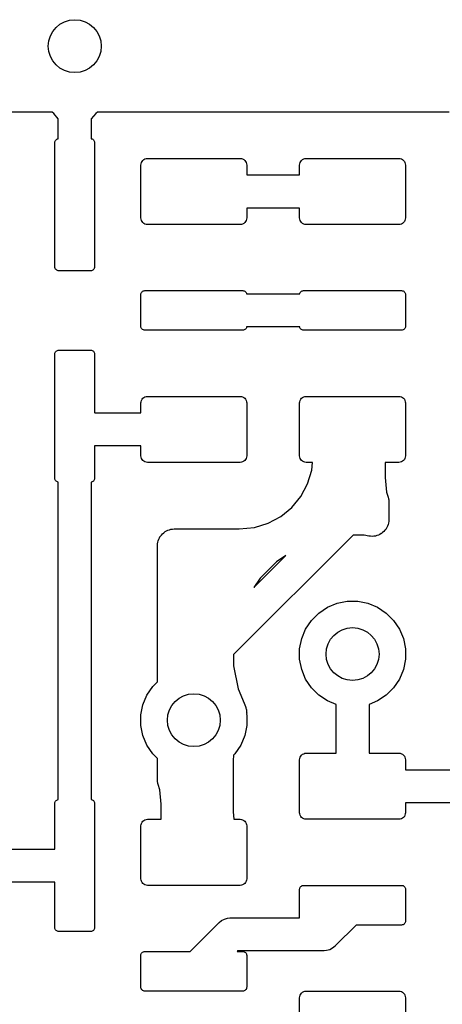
# Model space of a CAD drawing. Extents: x 59.9 to 90.6, y -72.1 to -46.5.
# Tile 13 of 24: x 79.1 to 82.3, y -67.8 to -60.3. Entities that reach past the tile are written whole.
import ezdxf

# ---------------------------------------------------------------- set-up
doc = ezdxf.new("R2010")
doc.units = 0
doc.header["$MEASUREMENT"] = 0
doc.layers.add('BLACK', color=7, linetype='CONTINUOUS')

msp = doc.modelspace()

# ---------------------------------------------------------------- linework, layer by layer
at = {"layer": 'BLACK', "linetype": 'CONTINUOUS'}
for p, q in [((79.3292, -61), (76.6708, -61)), ((79.3406, -61.0094), (79.3292, -61)), ((79.375, -61.0513), (79.3406, -61.0094)), ((79.6594, -61.0094), (79.625, -61.0513)), ((79.6708, -61), (79.6594, -61.0094)), ((82.3292, -61), (79.6708, -61)), ((79.375, -61.2005), (79.375, -61.0513)), ((79.625, -61.0513), (79.625, -61.2005)), ((79.35, -61.23), (79.3506, -61.2241)), ((79.35, -62.17), (79.35, -61.23)), ((79.3506, -61.2241), (79.3523, -61.2185)), ((79.3523, -61.2185), (79.3551, -61.2133)), ((79.3551, -61.2133), (79.3588, -61.2088)), ((79.3588, -61.2088), (79.3633, -61.2051)), ((79.3633, -61.2051), (79.3685, -61.2023)), ((79.3685, -61.2023), (79.3741, -61.2006)), ((79.3741, -61.2006), (79.375, -61.2005)), ((79.625, -61.2005), (79.6259, -61.2006)), ((79.6259, -61.2006), (79.6315, -61.2023)), ((79.6315, -61.2023), (79.6367, -61.2051)), ((79.6367, -61.2051), (79.6412, -61.2088)), ((79.6412, -61.2088), (79.6449, -61.2133)), ((79.6449, -61.2133), (79.6477, -61.2185)), ((79.6477, -61.2185), (79.6494, -61.2241)), ((79.6494, -61.2241), (79.65, -61.23)), ((79.65, -61.23), (79.65, -62.17)), ((80.001, -61.3902), (80.0038, -61.3809)), ((80.0038, -61.3809), (80.0084, -61.3722)), ((80.0084, -61.3722), (80.0146, -61.3646)), ((80.0146, -61.3646), (80.0222, -61.3584)), ((80.0222, -61.3584), (80.0309, -61.3538)), ((80.0309, -61.3538), (80.0402, -61.351)), ((80.0402, -61.351), (80.05, -61.35)), ((80.05, -61.35), (80.75, -61.35)), ((80.75, -61.35), (80.7598, -61.351)), ((80.7598, -61.351), (80.7691, -61.3538)), ((80.7691, -61.3538), (80.7778, -61.3584)), ((80.7778, -61.3584), (80.7854, -61.3646)), ((80.7854, -61.3646), (80.7916, -61.3722)), ((80.7916, -61.3722), (80.7962, -61.3809)), ((80.7962, -61.3809), (80.799, -61.3902)), ((81.201, -61.3902), (81.2038, -61.3809)), ((81.2038, -61.3809), (81.2084, -61.3722)), ((81.2084, -61.3722), (81.2146, -61.3646)), ((81.2146, -61.3646), (81.2222, -61.3584)), ((81.2222, -61.3584), (81.2309, -61.3538)), ((81.2309, -61.3538), (81.2402, -61.351)), ((81.2402, -61.351), (81.25, -61.35)), ((81.25, -61.35), (81.95, -61.35)), ((81.95, -61.35), (81.9598, -61.351)), ((81.9598, -61.351), (81.9691, -61.3538)), ((81.9691, -61.3538), (81.9778, -61.3584)), ((81.9778, -61.3584), (81.9854, -61.3646)), ((81.9854, -61.3646), (81.9916, -61.3722)), ((81.9916, -61.3722), (81.9962, -61.3809)), ((81.9962, -61.3809), (81.999, -61.3902)), ((80, -61.4), (80.001, -61.3902)), ((80, -61.8), (80, -61.4)), ((80.799, -61.3902), (80.8, -61.4)), ((80.8, -61.4), (80.8, -61.475)), ((81.2, -61.4), (81.201, -61.3902)), ((81.2, -61.475), (81.2, -61.4)), ((81.999, -61.3902), (82, -61.4)), ((82, -61.4), (82, -61.8)), ((80.8, -61.475), (81.2, -61.475)), ((81.2, -61.725), (80.8, -61.725)), ((80.8, -61.725), (80.8, -61.8)), ((81.2, -61.8), (81.2, -61.725)), ((80.001, -61.8098), (80, -61.8)), ((80.0038, -61.8191), (80.001, -61.8098)), ((80.0084, -61.8278), (80.0038, -61.8191)), ((80.0146, -61.8354), (80.0084, -61.8278)), ((80.7916, -61.8278), (80.7854, -61.8354)), ((80.7962, -61.8191), (80.7916, -61.8278)), ((80.799, -61.8098), (80.7962, -61.8191)), ((80.8, -61.8), (80.799, -61.8098)), ((81.201, -61.8098), (81.2, -61.8)), ((81.2038, -61.8191), (81.201, -61.8098)), ((81.2084, -61.8278), (81.2038, -61.8191)), ((81.2146, -61.8354), (81.2084, -61.8278)), ((81.9916, -61.8278), (81.9854, -61.8354)), ((81.9962, -61.8191), (81.9916, -61.8278)), ((81.999, -61.8098), (81.9962, -61.8191)), ((82, -61.8), (81.999, -61.8098)), ((80.0222, -61.8416), (80.0146, -61.8354)), ((80.0309, -61.8462), (80.0222, -61.8416)), ((80.0402, -61.849), (80.0309, -61.8462)), ((80.05, -61.85), (80.0402, -61.849)), ((80.75, -61.85), (80.05, -61.85)), ((80.7598, -61.849), (80.75, -61.85)), ((80.7691, -61.8462), (80.7598, -61.849)), ((80.7778, -61.8416), (80.7691, -61.8462)), ((80.7854, -61.8354), (80.7778, -61.8416)), ((81.2222, -61.8416), (81.2146, -61.8354)), ((81.2309, -61.8462), (81.2222, -61.8416)), ((81.2402, -61.849), (81.2309, -61.8462)), ((81.25, -61.85), (81.2402, -61.849)), ((81.95, -61.85), (81.25, -61.85)), ((81.9598, -61.849), (81.95, -61.85)), ((81.9691, -61.8462), (81.9598, -61.849)), ((81.9778, -61.8416), (81.9691, -61.8462)), ((81.9854, -61.8354), (81.9778, -61.8416)), ((79.3506, -62.1759), (79.35, -62.17)), ((79.3523, -62.1815), (79.3506, -62.1759)), ((79.3551, -62.1867), (79.3523, -62.1815)), ((79.3588, -62.1912), (79.3551, -62.1867)), ((79.3633, -62.1949), (79.3588, -62.1912)), ((79.3685, -62.1977), (79.3633, -62.1949)), ((79.3741, -62.1994), (79.3685, -62.1977)), ((79.38, -62.2), (79.3741, -62.1994)), ((79.62, -62.2), (79.38, -62.2)), ((79.6259, -62.1994), (79.62, -62.2)), ((79.6315, -62.1977), (79.6259, -62.1994)), ((79.6367, -62.1949), (79.6315, -62.1977)), ((79.6412, -62.1912), (79.6367, -62.1949)), ((79.6449, -62.1867), (79.6412, -62.1912)), ((79.6477, -62.1815), (79.6449, -62.1867)), ((79.6494, -62.1759), (79.6477, -62.1815)), ((79.65, -62.17), (79.6494, -62.1759)), ((80.0088, -62.3588), (80.0133, -62.3551)), ((80.0133, -62.3551), (80.0185, -62.3523)), ((80.0185, -62.3523), (80.0241, -62.3506)), ((80.0241, -62.3506), (80.03, -62.35)), ((80.03, -62.35), (80.77, -62.35)), ((80.77, -62.35), (80.7759, -62.3506)), ((80.7759, -62.3506), (80.7815, -62.3523)), ((80.7815, -62.3523), (80.7867, -62.3551)), ((80.7867, -62.3551), (80.7912, -62.3588)), ((81.2088, -62.3588), (81.2133, -62.3551)), ((81.2133, -62.3551), (81.2185, -62.3523)), ((81.2185, -62.3523), (81.2241, -62.3506)), ((81.2241, -62.3506), (81.23, -62.35)), ((81.23, -62.35), (81.97, -62.35)), ((81.97, -62.35), (81.9759, -62.3506)), ((81.9759, -62.3506), (81.9815, -62.3523)), ((81.9815, -62.3523), (81.9867, -62.3551)), ((81.9867, -62.3551), (81.9912, -62.3588)), ((80, -62.38), (80.0006, -62.3741)), ((80, -62.62), (80, -62.38)), ((80.0006, -62.3741), (80.0023, -62.3685)), ((80.0023, -62.3685), (80.0051, -62.3633)), ((80.0051, -62.3633), (80.0088, -62.3588)), ((80.7912, -62.3588), (80.7949, -62.3633)), ((80.7949, -62.3633), (80.7977, -62.3685)), ((80.7977, -62.3685), (80.7994, -62.3741)), ((80.7994, -62.3741), (80.7995, -62.375)), ((80.7995, -62.375), (81.2005, -62.375)), ((81.2005, -62.375), (81.2006, -62.3741)), ((81.2006, -62.3741), (81.2023, -62.3685)), ((81.2023, -62.3685), (81.2051, -62.3633)), ((81.2051, -62.3633), (81.2088, -62.3588)), ((81.9912, -62.3588), (81.9949, -62.3633)), ((81.9949, -62.3633), (81.9977, -62.3685)), ((81.9977, -62.3685), (81.9994, -62.3741)), ((81.9994, -62.3741), (82, -62.38)), ((82, -62.38), (82, -62.62)), ((80.0006, -62.6259), (80, -62.62)), ((80.0023, -62.6315), (80.0006, -62.6259)), ((80.0051, -62.6367), (80.0023, -62.6315)), ((80.0088, -62.6412), (80.0051, -62.6367)), ((80.0133, -62.6449), (80.0088, -62.6412)), ((80.0185, -62.6477), (80.0133, -62.6449)), ((80.0241, -62.6494), (80.0185, -62.6477)), ((80.03, -62.65), (80.0241, -62.6494)), ((80.77, -62.65), (80.03, -62.65)), ((80.7759, -62.6494), (80.77, -62.65)), ((80.7815, -62.6477), (80.7759, -62.6494)), ((80.7867, -62.6449), (80.7815, -62.6477)), ((80.7912, -62.6412), (80.7867, -62.6449)), ((80.7949, -62.6367), (80.7912, -62.6412)), ((80.7977, -62.6315), (80.7949, -62.6367)), ((80.7994, -62.6259), (80.7977, -62.6315)), ((80.7995, -62.625), (80.7994, -62.6259)), ((81.2005, -62.625), (80.7995, -62.625)), ((81.2006, -62.6259), (81.2005, -62.625)), ((81.2023, -62.6315), (81.2006, -62.6259)), ((81.2051, -62.6367), (81.2023, -62.6315)), ((81.2088, -62.6412), (81.2051, -62.6367)), ((81.2133, -62.6449), (81.2088, -62.6412)), ((81.2185, -62.6477), (81.2133, -62.6449)), ((81.2241, -62.6494), (81.2185, -62.6477)), ((81.23, -62.65), (81.2241, -62.6494)), ((81.97, -62.65), (81.23, -62.65)), ((81.9759, -62.6494), (81.97, -62.65)), ((81.9815, -62.6477), (81.9759, -62.6494)), ((81.9867, -62.6449), (81.9815, -62.6477)), ((81.9912, -62.6412), (81.9867, -62.6449)), ((81.9949, -62.6367), (81.9912, -62.6412)), ((81.9977, -62.6315), (81.9949, -62.6367)), ((81.9994, -62.6259), (81.9977, -62.6315)), ((82, -62.62), (81.9994, -62.6259)), ((79.3633, -62.8051), (79.3685, -62.8023)), ((79.3685, -62.8023), (79.3741, -62.8006)), ((79.3741, -62.8006), (79.38, -62.8)), ((79.38, -62.8), (79.62, -62.8)), ((79.62, -62.8), (79.6259, -62.8006)), ((79.6259, -62.8006), (79.6315, -62.8023)), ((79.6315, -62.8023), (79.6367, -62.8051)), ((79.35, -62.83), (79.3506, -62.8241)), ((79.35, -63.77), (79.35, -62.83)), ((79.3506, -62.8241), (79.3523, -62.8185)), ((79.3523, -62.8185), (79.3551, -62.8133)), ((79.3551, -62.8133), (79.3588, -62.8088)), ((79.3588, -62.8088), (79.3633, -62.8051)), ((79.6367, -62.8051), (79.6412, -62.8088)), ((79.6412, -62.8088), (79.6449, -62.8133)), ((79.6449, -62.8133), (79.6477, -62.8185)), ((79.6477, -62.8185), (79.6494, -62.8241)), ((79.6494, -62.8241), (79.65, -62.83)), ((79.65, -62.83), (79.65, -63.2732)), ((80.0038, -63.1809), (80.0084, -63.1722)), ((80.0084, -63.1722), (80.0146, -63.1646)), ((80.0146, -63.1646), (80.0222, -63.1584)), ((80.0222, -63.1584), (80.0309, -63.1538)), ((80.0309, -63.1538), (80.0402, -63.151)), ((80.0402, -63.151), (80.05, -63.15)), ((80.05, -63.15), (80.75, -63.15)), ((80.75, -63.15), (80.7598, -63.151)), ((80.7598, -63.151), (80.7691, -63.1538)), ((80.7691, -63.1538), (80.7778, -63.1584)), ((80.7778, -63.1584), (80.7854, -63.1646)), ((80.7854, -63.1646), (80.7916, -63.1722)), ((80.7916, -63.1722), (80.7962, -63.1809)), ((81.2038, -63.1809), (81.2084, -63.1722)), ((81.2084, -63.1722), (81.2146, -63.1646)), ((81.2146, -63.1646), (81.2222, -63.1584)), ((81.2222, -63.1584), (81.2309, -63.1538)), ((81.2309, -63.1538), (81.2402, -63.151)), ((81.2402, -63.151), (81.25, -63.15)), ((81.25, -63.15), (81.95, -63.15)), ((81.95, -63.15), (81.9598, -63.151)), ((81.9598, -63.151), (81.9691, -63.1538)), ((81.9691, -63.1538), (81.9778, -63.1584)), ((81.9778, -63.1584), (81.9854, -63.1646)), ((81.9854, -63.1646), (81.9916, -63.1722)), ((81.9916, -63.1722), (81.9962, -63.1809)), ((80, -63.2), (80.001, -63.1902)), ((80, -63.275), (80, -63.2)), ((80.001, -63.1902), (80.0038, -63.1809)), ((80.7962, -63.1809), (80.799, -63.1902)), ((80.799, -63.1902), (80.8, -63.2)), ((80.8, -63.2), (80.8, -63.6)), ((81.2, -63.2), (81.201, -63.1902)), ((81.2, -63.6), (81.2, -63.2)), ((81.201, -63.1902), (81.2038, -63.1809)), ((81.9962, -63.1809), (81.999, -63.1902)), ((81.999, -63.1902), (82, -63.2)), ((82, -63.2), (82, -63.6)), ((79.65, -63.2732), (79.6518, -63.275)), ((79.6518, -63.275), (80, -63.275)), ((80, -63.525), (79.65, -63.525)), ((79.65, -63.525), (79.65, -63.77)), ((80, -63.6), (80, -63.525)), ((80.001, -63.6098), (80, -63.6)), ((80.0038, -63.6191), (80.001, -63.6098)), ((80.0084, -63.6278), (80.0038, -63.6191)), ((80.7962, -63.6191), (80.7916, -63.6278)), ((80.799, -63.6098), (80.7962, -63.6191)), ((80.8, -63.6), (80.799, -63.6098)), ((81.201, -63.6098), (81.2, -63.6)), ((81.2038, -63.6191), (81.201, -63.6098)), ((81.2084, -63.6278), (81.2038, -63.6191)), ((81.9962, -63.6191), (81.9916, -63.6278)), ((81.999, -63.6098), (81.9962, -63.6191)), ((82, -63.6), (81.999, -63.6098)), ((80.0146, -63.6354), (80.0084, -63.6278)), ((80.0222, -63.6416), (80.0146, -63.6354)), ((80.0309, -63.6462), (80.0222, -63.6416)), ((80.0402, -63.649), (80.0309, -63.6462)), ((80.05, -63.65), (80.0402, -63.649)), ((80.75, -63.65), (80.05, -63.65)), ((80.7598, -63.649), (80.75, -63.65)), ((80.7691, -63.6462), (80.7598, -63.649)), ((80.7778, -63.6416), (80.7691, -63.6462)), ((80.7854, -63.6354), (80.7778, -63.6416)), ((80.7916, -63.6278), (80.7854, -63.6354)), ((81.2146, -63.6354), (81.2084, -63.6278)), ((81.2222, -63.6416), (81.2146, -63.6354)), ((81.2309, -63.6462), (81.2222, -63.6416)), ((81.2402, -63.649), (81.2309, -63.6462)), ((81.25, -63.65), (81.2402, -63.649)), ((81.2975, -63.65), (81.25, -63.65)), ((81.2918, -63.7078), (81.2975, -63.65)), ((81.95, -63.65), (81.847, -63.65)), ((81.847, -63.65), (81.847, -63.7638)), ((81.9598, -63.649), (81.95, -63.65)), ((81.9691, -63.6462), (81.9598, -63.649)), ((81.9778, -63.6416), (81.9691, -63.6462)), ((81.9854, -63.6354), (81.9778, -63.6416)), ((81.9916, -63.6278), (81.9854, -63.6354)), ((79.3506, -63.7759), (79.35, -63.77)), ((79.65, -63.77), (79.6494, -63.7759)), ((81.2604, -63.8114), (81.2918, -63.7078)), ((81.847, -63.7638), (81.8578, -63.8739)), ((79.3523, -63.7815), (79.3506, -63.7759)), ((79.3551, -63.7867), (79.3523, -63.7815)), ((79.3588, -63.7912), (79.3551, -63.7867)), ((79.3633, -63.7949), (79.3588, -63.7912)), ((79.3685, -63.7977), (79.3633, -63.7949)), ((79.3741, -63.7994), (79.3685, -63.7977)), ((79.375, -63.7995), (79.3741, -63.7994)), ((79.375, -66.2005), (79.375, -63.7995)), ((79.6259, -63.7994), (79.625, -63.7995)), ((79.625, -63.7995), (79.625, -66.2005)), ((79.6315, -63.7977), (79.6259, -63.7994)), ((79.6367, -63.7949), (79.6315, -63.7977)), ((79.6412, -63.7912), (79.6367, -63.7949)), ((79.6449, -63.7867), (79.6412, -63.7912)), ((79.6477, -63.7815), (79.6449, -63.7867)), ((79.6494, -63.7759), (79.6477, -63.7815)), ((81.2093, -63.9069), (81.2604, -63.8114)), ((81.1406, -63.9906), (81.2093, -63.9069)), ((81.8578, -63.8739), (81.8695, -63.9125)), ((81.8695, -63.9125), (81.87, -63.9142)), ((81.87, -63.9142), (81.871, -63.9195)), ((81.871, -63.9195), (81.8726, -63.9247)), ((81.0569, -64.0593), (81.1406, -63.9906)), ((81.8726, -63.9247), (81.8733, -63.9317)), ((81.8733, -63.9317), (81.8745, -63.9386)), ((81.8745, -63.9386), (81.8745, -63.944)), ((81.8745, -63.944), (81.875, -63.9494)), ((81.875, -63.9494), (81.875, -64.0823)), ((80.9614, -64.1104), (81.0569, -64.0593)), ((80.7438, -64.153), (80.8578, -64.1418)), ((80.8578, -64.1418), (80.9614, -64.1104)), ((81.859, -64.1428), (81.8532, -64.1534)), ((81.8647, -64.1324), (81.859, -64.1428)), ((81.8648, -64.132), (81.8647, -64.1324)), ((81.865, -64.1316), (81.8648, -64.132)), ((81.8686, -64.1201), (81.865, -64.1316)), ((81.8722, -64.1087), (81.8686, -64.1201)), ((81.8723, -64.1083), (81.8722, -64.1087)), ((81.8724, -64.108), (81.8723, -64.1083)), ((81.8736, -64.096), (81.8724, -64.108)), ((81.875, -64.0841), (81.8736, -64.096)), ((81.875, -64.0823), (81.875, -64.0833)), ((81.875, -64.0833), (81.875, -64.0833)), ((81.875, -64.0833), (81.875, -64.0833)), ((81.875, -64.0833), (81.875, -64.0841)), ((80.141, -64.2195), (80.1467, -64.209)), ((80.1467, -64.209), (80.147, -64.2087)), ((80.147, -64.2087), (80.1472, -64.2083)), ((80.1472, -64.2083), (80.1549, -64.1991)), ((80.1549, -64.1991), (80.1625, -64.1899)), ((80.1625, -64.1899), (80.1629, -64.1896)), ((80.1629, -64.1896), (80.1631, -64.1893)), ((80.1631, -64.1893), (80.1725, -64.1818)), ((80.1725, -64.1818), (80.1817, -64.1743)), ((80.1817, -64.1743), (80.1821, -64.174)), ((80.1821, -64.174), (80.1825, -64.1738)), ((80.1825, -64.1738), (80.1931, -64.1682)), ((80.1931, -64.1682), (80.2036, -64.1626)), ((80.2036, -64.1626), (80.204, -64.1625)), ((80.204, -64.1625), (80.2044, -64.1623)), ((80.2044, -64.1623), (80.2159, -64.1589)), ((80.2159, -64.1589), (80.2273, -64.1555)), ((80.2273, -64.1555), (80.2278, -64.1554)), ((80.2278, -64.1554), (80.2282, -64.1553)), ((80.2282, -64.1553), (80.2401, -64.1542)), ((80.2401, -64.1542), (80.252, -64.153)), ((80.252, -64.153), (80.7438, -64.153)), ((81.6038, -64.2), (80.7, -65.1038)), ((81.6886, -64.2), (81.6038, -64.2)), ((81.7232, -64.2069), (81.6886, -64.2)), ((81.7352, -64.2081), (81.7232, -64.2069)), ((81.7471, -64.2093), (81.7352, -64.2081)), ((81.7475, -64.2093), (81.7471, -64.2093)), ((81.7479, -64.2093), (81.7475, -64.2093)), ((81.7598, -64.2082), (81.7479, -64.2093)), ((81.7718, -64.2071), (81.7598, -64.2082)), ((81.7722, -64.207), (81.7718, -64.2071)), ((81.7726, -64.2069), (81.7722, -64.207)), ((81.7841, -64.2034), (81.7726, -64.2069)), ((81.7956, -64.2001), (81.7841, -64.2034)), ((81.7959, -64.1999), (81.7956, -64.2001)), ((81.7963, -64.1998), (81.7959, -64.1999)), ((81.807, -64.1941), (81.7963, -64.1998)), ((81.8175, -64.1886), (81.807, -64.1941)), ((81.8178, -64.1883), (81.8175, -64.1886)), ((81.8182, -64.1882), (81.8178, -64.1883)), ((81.8275, -64.1806), (81.8182, -64.1882)), ((81.8369, -64.1731), (81.8275, -64.1806)), ((81.8371, -64.1728), (81.8369, -64.1731)), ((81.8374, -64.1725), (81.8371, -64.1728)), ((81.8451, -64.1633), (81.8374, -64.1725)), ((81.8528, -64.1541), (81.8451, -64.1633)), ((81.853, -64.1537), (81.8528, -64.1541)), ((81.8532, -64.1534), (81.853, -64.1537)), ((80.125, -64.2783), (80.1263, -64.2663)), ((80.125, -64.2791), (80.125, -64.2783)), ((80.125, -64.2792), (80.125, -64.2791)), ((80.125, -64.2791), (80.125, -64.2791)), ((80.125, -64.28), (80.125, -64.2792)), ((80.125, -65.3093), (80.125, -64.28)), ((80.1263, -64.2663), (80.1276, -64.2545)), ((80.1276, -64.2545), (80.1277, -64.2541)), ((80.1277, -64.2541), (80.1278, -64.2536)), ((80.1278, -64.2536), (80.1314, -64.2422)), ((80.1314, -64.2422), (80.1349, -64.2308)), ((80.1349, -64.2308), (80.1351, -64.2304)), ((80.1351, -64.2304), (80.1353, -64.23)), ((80.1353, -64.23), (80.141, -64.2195)), ((80.8546, -64.5956), (81.0956, -64.3546)), ((81.0956, -64.3546), (81.0263, -64.4009)), ((81.0263, -64.4009), (80.9009, -64.5263)), ((80.9009, -64.5263), (80.8546, -64.5956)), ((81.4105, -64.7455), (81.4833, -64.7154)), ((81.4833, -64.7154), (81.5606, -64.7)), ((81.5606, -64.7), (81.6394, -64.7)), ((81.6394, -64.7), (81.7167, -64.7154)), ((81.7167, -64.7154), (81.7895, -64.7455)), ((81.2893, -64.845), (81.345, -64.7893)), ((81.345, -64.7893), (81.4105, -64.7455)), ((81.7895, -64.7455), (81.855, -64.7893)), ((81.855, -64.7893), (81.9107, -64.845)), ((81.2455, -64.9105), (81.2893, -64.845)), ((81.9107, -64.845), (81.9545, -64.9105)), ((81.2154, -64.9833), (81.2455, -64.9105)), ((81.9545, -64.9105), (81.9846, -64.9833)), ((81.2, -65.0606), (81.2154, -64.9833)), ((81.9846, -64.9833), (82, -65.0606)), ((80.7, -65.1038), (80.7, -65.1886)), ((81.2, -65.1394), (81.2, -65.0606)), ((82, -65.0606), (82, -65.1394)), ((81.2154, -65.2167), (81.2, -65.1394)), ((82, -65.1394), (81.9846, -65.2167)), ((80.7, -65.1886), (80.7346, -65.3625)), ((81.2455, -65.2895), (81.2154, -65.2167)), ((81.9846, -65.2167), (81.9545, -65.2895)), ((80.0893, -65.345), (80.125, -65.3093)), ((81.2893, -65.355), (81.2455, -65.2895)), ((81.9545, -65.2895), (81.9107, -65.355)), ((80.0154, -65.4833), (80.0455, -65.4105)), ((80.0455, -65.4105), (80.0893, -65.345)), ((80.7346, -65.3625), (80.7545, -65.4105)), ((80.7545, -65.4105), (80.7545, -65.4105)), ((80.7545, -65.4105), (80.7846, -65.4833)), ((81.345, -65.4107), (81.2893, -65.355)), ((81.4105, -65.4545), (81.345, -65.4107)), ((81.855, -65.4107), (81.7895, -65.4545)), ((81.9107, -65.355), (81.855, -65.4107)), ((80, -65.5606), (80.0154, -65.4833)), ((80.7846, -65.4833), (80.7846, -65.4833)), ((80.7846, -65.4833), (80.7899, -65.4961)), ((81.475, -65.4812), (81.4105, -65.4545)), ((81.475, -65.85), (81.475, -65.4812)), ((81.7895, -65.4545), (81.725, -65.4812)), ((81.725, -65.4812), (81.725, -65.85)), ((80.7899, -65.4961), (80.7906, -65.4977)), ((80.7906, -65.4977), (80.7921, -65.5031)), ((80.7921, -65.5031), (80.7942, -65.5082)), ((80.7942, -65.5082), (80.7955, -65.5149)), ((80.7955, -65.5149), (80.7974, -65.5215)), ((80.7974, -65.5215), (80.7979, -65.5271)), ((80.7979, -65.5271), (80.799, -65.5325)), ((80.7996, -65.5462), (80.7989, -65.5517)), ((80.7989, -65.5517), (80.7989, -65.5553)), ((80.7989, -65.5553), (80.8, -65.5606)), ((80.799, -65.5325), (80.799, -65.5394)), ((80.799, -65.5394), (80.7996, -65.5462)), ((80, -65.6394), (80, -65.5606)), ((80.8, -65.5606), (80.8, -65.6394)), ((80.0154, -65.7167), (80, -65.6394)), ((80.8, -65.6394), (80.7846, -65.7167)), ((80.0455, -65.7895), (80.0154, -65.7167)), ((80.7846, -65.7167), (80.7545, -65.7895)), ((80.0893, -65.855), (80.0455, -65.7895)), ((80.125, -65.8907), (80.0893, -65.855)), ((80.7107, -65.855), (80.7011, -65.8646)), ((80.7545, -65.7895), (80.7107, -65.855)), ((81.2222, -65.8584), (81.2309, -65.8538)), ((81.2309, -65.8538), (81.2402, -65.851)), ((81.2402, -65.851), (81.25, -65.85)), ((81.25, -65.85), (81.475, -65.85)), ((81.725, -65.85), (81.95, -65.85)), ((81.95, -65.85), (81.9598, -65.851)), ((81.9598, -65.851), (81.9691, -65.8538)), ((81.9691, -65.8538), (81.9778, -65.8584)), ((80.125, -66.0506), (80.125, -65.8907)), ((80.7011, -65.8646), (80.697, -65.9062)), ((80.697, -65.9062), (80.697, -66.2938)), ((81.2, -65.9), (81.201, -65.8902)), ((81.2, -66.3), (81.2, -65.9)), ((81.201, -65.8902), (81.2038, -65.8809)), ((81.2038, -65.8809), (81.2084, -65.8722)), ((81.2084, -65.8722), (81.2146, -65.8646)), ((81.2146, -65.8646), (81.2222, -65.8584)), ((81.9778, -65.8584), (81.9854, -65.8646)), ((81.9854, -65.8646), (81.9916, -65.8722)), ((81.9916, -65.8722), (81.9962, -65.8809)), ((81.9962, -65.8809), (81.999, -65.8902)), ((81.999, -65.8902), (82, -65.9)), ((82, -65.9), (82, -65.975)), ((82, -65.975), (82.35, -65.975)), ((80.1255, -66.056), (80.125, -66.0506)), ((80.1255, -66.0614), (80.1255, -66.056)), ((80.1267, -66.0683), (80.1255, -66.0614)), ((80.1274, -66.0753), (80.1267, -66.0683)), ((80.129, -66.0805), (80.1274, -66.0753)), ((80.13, -66.0858), (80.129, -66.0805)), ((80.1305, -66.0875), (80.13, -66.0858)), ((80.1422, -66.1261), (80.1305, -66.0875)), ((80.153, -66.2362), (80.1422, -66.1261)), ((79.35, -66.23), (79.3506, -66.2241)), ((79.35, -66.575), (79.35, -66.23)), ((79.3506, -66.2241), (79.3523, -66.2185)), ((79.3523, -66.2185), (79.3551, -66.2133)), ((79.3551, -66.2133), (79.3588, -66.2088)), ((79.3588, -66.2088), (79.3633, -66.2051)), ((79.3633, -66.2051), (79.3685, -66.2023)), ((79.3685, -66.2023), (79.3741, -66.2006)), ((79.3741, -66.2006), (79.375, -66.2005)), ((79.625, -66.2005), (79.6259, -66.2006)), ((79.6259, -66.2006), (79.6315, -66.2023)), ((79.6315, -66.2023), (79.6367, -66.2051)), ((79.6367, -66.2051), (79.6412, -66.2088)), ((79.6412, -66.2088), (79.6449, -66.2133)), ((79.6449, -66.2133), (79.6477, -66.2185)), ((79.6477, -66.2185), (79.6494, -66.2241)), ((79.6494, -66.2241), (79.65, -66.23)), ((79.65, -66.23), (79.65, -67.17)), ((82.3482, -66.225), (82, -66.225)), ((82, -66.225), (82, -66.3)), ((80.153, -66.35), (80.153, -66.2362)), ((80.697, -66.2938), (80.7025, -66.35)), ((81.201, -66.3098), (81.2, -66.3)), ((82, -66.3), (81.999, -66.3098)), ((80.0038, -66.3809), (80.0084, -66.3722)), ((80.0084, -66.3722), (80.0146, -66.3646)), ((80.0146, -66.3646), (80.0222, -66.3584)), ((80.0222, -66.3584), (80.0309, -66.3538)), ((80.0309, -66.3538), (80.0402, -66.351)), ((80.0402, -66.351), (80.05, -66.35)), ((80.05, -66.35), (80.153, -66.35)), ((80.7025, -66.35), (80.75, -66.35)), ((80.75, -66.35), (80.7598, -66.351)), ((80.7598, -66.351), (80.7691, -66.3538)), ((80.7691, -66.3538), (80.7778, -66.3584)), ((80.7778, -66.3584), (80.7854, -66.3646)), ((80.7854, -66.3646), (80.7916, -66.3722)), ((80.7916, -66.3722), (80.7962, -66.3809)), ((81.2038, -66.3191), (81.201, -66.3098)), ((81.2084, -66.3278), (81.2038, -66.3191)), ((81.2146, -66.3354), (81.2084, -66.3278)), ((81.2222, -66.3416), (81.2146, -66.3354)), ((81.2309, -66.3462), (81.2222, -66.3416)), ((81.2402, -66.349), (81.2309, -66.3462)), ((81.25, -66.35), (81.2402, -66.349)), ((81.95, -66.35), (81.25, -66.35)), ((81.9598, -66.349), (81.95, -66.35)), ((81.9691, -66.3462), (81.9598, -66.349)), ((81.9778, -66.3416), (81.9691, -66.3462)), ((81.9854, -66.3354), (81.9778, -66.3416)), ((81.9916, -66.3278), (81.9854, -66.3354)), ((81.9962, -66.3191), (81.9916, -66.3278)), ((81.999, -66.3098), (81.9962, -66.3191)), ((80, -66.4), (80.001, -66.3902)), ((80, -66.8), (80, -66.4)), ((80.001, -66.3902), (80.0038, -66.3809)), ((80.7962, -66.3809), (80.799, -66.3902)), ((80.799, -66.3902), (80.8, -66.4)), ((80.8, -66.4), (80.8, -66.8)), ((79, -66.575), (79.35, -66.575)), ((79.35, -66.825), (78.9931, -66.825)), ((79.35, -67.17), (79.35, -66.825)), ((80.001, -66.8098), (80, -66.8)), ((80.0038, -66.8191), (80.001, -66.8098)), ((80.0084, -66.8278), (80.0038, -66.8191)), ((80.7962, -66.8191), (80.7916, -66.8278)), ((80.799, -66.8098), (80.7962, -66.8191)), ((80.8, -66.8), (80.799, -66.8098)), ((80.0146, -66.8354), (80.0084, -66.8278)), ((80.0222, -66.8416), (80.0146, -66.8354)), ((80.0309, -66.8462), (80.0222, -66.8416)), ((80.0402, -66.849), (80.0309, -66.8462)), ((80.05, -66.85), (80.0402, -66.849)), ((80.75, -66.85), (80.05, -66.85)), ((80.7598, -66.849), (80.75, -66.85)), ((80.7691, -66.8462), (80.7598, -66.849)), ((80.7778, -66.8416), (80.7691, -66.8462)), ((80.7854, -66.8354), (80.7778, -66.8416)), ((80.7916, -66.8278), (80.7854, -66.8354)), ((81.2, -66.88), (81.2006, -66.8741)), ((81.2, -67.0957), (81.2, -66.88)), ((81.2006, -66.8741), (81.2023, -66.8685)), ((81.2023, -66.8685), (81.2051, -66.8633)), ((81.2051, -66.8633), (81.2088, -66.8588)), ((81.2088, -66.8588), (81.2133, -66.8551)), ((81.2133, -66.8551), (81.2185, -66.8523)), ((81.2185, -66.8523), (81.2241, -66.8506)), ((81.2241, -66.8506), (81.23, -66.85)), ((81.23, -66.85), (81.97, -66.85)), ((81.97, -66.85), (81.9759, -66.8506)), ((81.9759, -66.8506), (81.9815, -66.8523)), ((81.9815, -66.8523), (81.9867, -66.8551)), ((81.9867, -66.8551), (81.9912, -66.8588)), ((81.9912, -66.8588), (81.9949, -66.8633)), ((81.9949, -66.8633), (81.9977, -66.8685)), ((81.9977, -66.8685), (81.9994, -66.8741)), ((81.9994, -66.8741), (82, -66.88)), ((82, -66.88), (82, -67.12)), ((80.5905, -67.1319), (80.6095, -67.1163)), ((80.6095, -67.1163), (80.6312, -67.1047)), ((80.6312, -67.1047), (80.6548, -67.0975)), ((80.6548, -67.0975), (80.6732, -67.0957)), ((80.6732, -67.0957), (80.6793, -67.0951)), ((80.6732, -67.0957), (80.6732, -67.0957)), ((80.6793, -67.0951), (80.6854, -67.0957)), ((80.6854, -67.0957), (81.2, -67.0957)), ((82, -67.12), (81.9994, -67.1259)), ((79.3506, -67.1759), (79.35, -67.17)), ((79.3523, -67.1815), (79.3506, -67.1759)), ((79.3551, -67.1867), (79.3523, -67.1815)), ((79.3588, -67.1912), (79.3551, -67.1867)), ((79.3633, -67.1949), (79.3588, -67.1912)), ((79.3685, -67.1977), (79.3633, -67.1949)), ((79.3741, -67.1994), (79.3685, -67.1977)), ((79.6315, -67.1977), (79.6259, -67.1994)), ((79.6367, -67.1949), (79.6315, -67.1977)), ((79.6412, -67.1912), (79.6367, -67.1949)), ((79.6449, -67.1867), (79.6412, -67.1912)), ((79.6477, -67.1815), (79.6449, -67.1867)), ((79.6494, -67.1759), (79.6477, -67.1815)), ((79.65, -67.17), (79.6494, -67.1759)), ((80.3732, -67.35), (80.5367, -67.1866)), ((80.5367, -67.1866), (80.5866, -67.1367)), ((80.5367, -67.1866), (80.5367, -67.1866)), ((80.5866, -67.1367), (80.5905, -67.1319)), ((81.6268, -67.15), (81.472, -67.3048)), ((81.97, -67.15), (81.6268, -67.15)), ((81.9759, -67.1494), (81.97, -67.15)), ((81.9815, -67.1477), (81.9759, -67.1494)), ((81.9867, -67.1449), (81.9815, -67.1477)), ((81.9912, -67.1412), (81.9867, -67.1449)), ((81.9949, -67.1367), (81.9912, -67.1412)), ((81.9977, -67.1315), (81.9949, -67.1367)), ((81.9994, -67.1259), (81.9977, -67.1315)), ((79.38, -67.2), (79.3741, -67.1994)), ((79.62, -67.2), (79.38, -67.2)), ((79.6259, -67.1994), (79.62, -67.2)), ((80.7311, -67.3457), (80.7268, -67.35)), ((81.3732, -67.3457), (80.7311, -67.3457)), ((81.3793, -67.3463), (81.3732, -67.3457)), ((81.3854, -67.3457), (81.3793, -67.3463)), ((81.4038, -67.3439), (81.3854, -67.3457)), ((81.3854, -67.3457), (81.3854, -67.3457)), ((81.4274, -67.3368), (81.4038, -67.3439)), ((81.4491, -67.3251), (81.4274, -67.3368)), ((81.4681, -67.3095), (81.4491, -67.3251)), ((81.472, -67.3048), (81.4681, -67.3095)), ((80, -67.38), (80.0006, -67.3741)), ((80, -67.62), (80, -67.38)), ((80.0006, -67.3741), (80.0023, -67.3685)), ((80.0023, -67.3685), (80.0051, -67.3633)), ((80.0051, -67.3633), (80.0088, -67.3588)), ((80.0088, -67.3588), (80.0133, -67.3551)), ((80.0133, -67.3551), (80.0185, -67.3523)), ((80.0185, -67.3523), (80.0241, -67.3506)), ((80.0241, -67.3506), (80.03, -67.35)), ((80.03, -67.35), (80.3732, -67.35)), ((80.7268, -67.35), (80.77, -67.35)), ((80.77, -67.35), (80.7759, -67.3506)), ((80.7759, -67.3506), (80.7815, -67.3523)), ((80.7815, -67.3523), (80.7867, -67.3551)), ((80.7867, -67.3551), (80.7912, -67.3588)), ((80.7912, -67.3588), (80.7949, -67.3633)), ((80.7949, -67.3633), (80.7977, -67.3685)), ((80.7977, -67.3685), (80.7994, -67.3741)), ((80.7994, -67.3741), (80.8, -67.38)), ((80.8, -67.38), (80.8, -67.62)), ((80.0006, -67.6259), (80, -67.62)), ((80.0023, -67.6315), (80.0006, -67.6259)), ((80.0051, -67.6367), (80.0023, -67.6315)), ((80.0088, -67.6412), (80.0051, -67.6367)), ((80.0133, -67.6449), (80.0088, -67.6412)), ((80.0185, -67.6477), (80.0133, -67.6449)), ((80.7867, -67.6449), (80.7815, -67.6477)), ((80.7912, -67.6412), (80.7867, -67.6449)), ((80.7949, -67.6367), (80.7912, -67.6412)), ((80.7977, -67.6315), (80.7949, -67.6367)), ((80.7994, -67.6259), (80.7977, -67.6315)), ((80.8, -67.62), (80.7994, -67.6259)), ((80.0241, -67.6494), (80.0185, -67.6477)), ((80.03, -67.65), (80.0241, -67.6494)), ((80.77, -67.65), (80.03, -67.65)), ((80.7759, -67.6494), (80.77, -67.65)), ((80.7815, -67.6477), (80.7759, -67.6494)), ((81.2, -67.7), (81.201, -67.6902)), ((81.2, -68.1), (81.2, -67.7)), ((81.201, -67.6902), (81.2038, -67.6809)), ((81.2038, -67.6809), (81.2084, -67.6722)), ((81.2084, -67.6722), (81.2146, -67.6646)), ((81.2146, -67.6646), (81.2222, -67.6584)), ((81.2222, -67.6584), (81.2309, -67.6538)), ((81.2309, -67.6538), (81.2402, -67.651)), ((81.2402, -67.651), (81.25, -67.65)), ((81.25, -67.65), (81.95, -67.65)), ((81.95, -67.65), (81.9598, -67.651)), ((81.9598, -67.651), (81.9691, -67.6538)), ((81.9691, -67.6538), (81.9778, -67.6584)), ((81.9778, -67.6584), (81.9854, -67.6646)), ((81.9854, -67.6646), (81.9916, -67.6722)), ((81.9916, -67.6722), (81.9962, -67.6809)), ((81.9962, -67.6809), (81.999, -67.6902)), ((81.999, -67.6902), (82, -67.7)), ((82, -67.7), (82, -68.1))]:
    msp.add_line(p, q, dxfattribs=at)
at = {"layer": 'BLACK'}
for centre in [(79.5, -60.5), (81.6, -65.1), (80.4, -65.6)]:
    msp.add_circle(centre, 0.2, dxfattribs=at)

doc.saveas('drawing.dxf')
